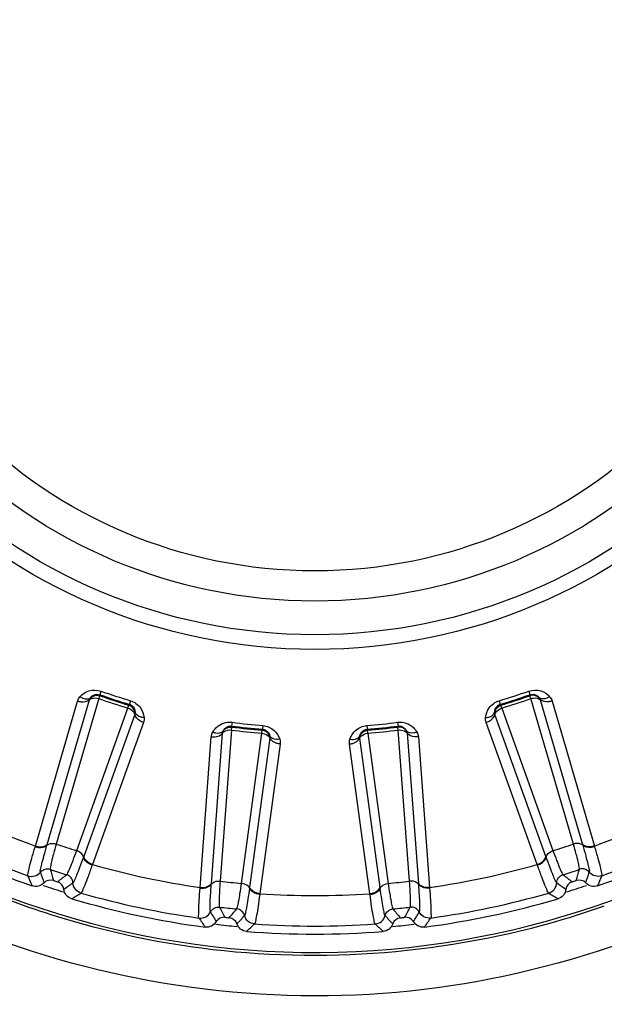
# Model space of a CAD drawing. Header units: millimetres. Extents: x 0 to 4000, y 0 to 3000.
# Tile 64 of 170: x 764 to 777, y 1654 to 1676. Entities that reach past the tile are written whole.
import ezdxf

# ---------------------------------------------------------------- set-up
doc = ezdxf.new("R2010")
doc.units = ezdxf.units.MM
doc.header["$LTSCALE"] = 219.99956
doc.layers.get('0').update_dxf_attribs({"linetype": 'CONTINUOUS'})
doc.layers.add('SUPERFICI', color=7, linetype='CONTINUOUS')

msp = doc.modelspace()

# ---------------------------------------------------------------- linework, layer by layer
at = {"color": 9, "linetype": 'CONTINUOUS'}
for p, q in [((766.128, 1660.609), (766.1, 1660.529)), ((766.1, 1660.529), (766.101, 1660.505)), ((775.676, 1660.609), (775.704, 1660.529)), ((775.703, 1660.505), (775.704, 1660.529)), ((764.664, 1657.148), (765.607, 1660.387)), ((764.927, 1657.18), (765.871, 1660.417)), ((766.748, 1660.295), (766.763, 1660.314)), ((766.787, 1660.395), (766.763, 1660.314)), ((775.016, 1660.395), (775.041, 1660.314)), ((775.041, 1660.314), (775.056, 1660.295)), ((775.933, 1660.417), (776.877, 1657.18)), ((776.197, 1660.387), (777.14, 1657.148)), ((766.882, 1660.088), (765.743, 1656.914)), ((776.06, 1656.914), (774.922, 1660.088)), ((767.078, 1659.909), (765.937, 1656.734)), ((769.054, 1659.913), (769.043, 1659.829)), ((769.043, 1659.829), (769.049, 1659.806)), ((769.743, 1659.84), (769.737, 1659.756)), ((772.06, 1659.84), (772.067, 1659.756)), ((772.75, 1659.913), (772.761, 1659.829)), ((772.755, 1659.806), (772.761, 1659.829)), ((775.866, 1656.734), (774.725, 1659.909)), ((768.592, 1656.309), (768.842, 1659.672)), ((769.726, 1659.735), (769.737, 1659.756)), ((772.067, 1659.756), (772.078, 1659.735)), ((772.961, 1659.672), (773.212, 1656.309)), ((768.341, 1656.223), (768.59, 1659.588)), ((769.9, 1659.56), (769.446, 1656.219)), ((770.129, 1659.426), (769.673, 1656.083)), ((772.131, 1656.083), (771.675, 1659.426)), ((772.358, 1656.219), (771.904, 1659.56)), ((773.214, 1659.588), (773.462, 1656.223)), ((764.923, 1657.167), (764.927, 1657.18)), ((776.877, 1657.18), (776.881, 1657.167)), ((764.659, 1657.134), (764.664, 1657.148)), ((777.14, 1657.148), (777.144, 1657.134)), ((765.743, 1656.914), (765.739, 1656.902)), ((765.937, 1656.734), (765.932, 1656.72)), ((775.871, 1656.72), (775.866, 1656.734)), ((776.065, 1656.902), (776.06, 1656.914)), ((768.591, 1656.296), (768.592, 1656.309)), ((773.212, 1656.309), (773.213, 1656.296)), ((768.34, 1656.208), (768.341, 1656.223)), ((769.446, 1656.219), (769.444, 1656.206)), ((769.673, 1656.083), (769.671, 1656.068)), ((772.133, 1656.068), (772.131, 1656.083)), ((772.36, 1656.206), (772.358, 1656.219)), ((773.462, 1656.223), (773.464, 1656.208))]:
    msp.add_line(p, q, dxfattribs=at)
for radius in [12.641, 12.312, 11.559, 10.887]:
    msp.add_circle((770.902, 1674.18), radius, dxfattribs=at)
for centre, radius, start, end in [((770.902, 1674.18), 19.409, 195.7002, 56.059), ((770.902, 1674.18), 14.471, 250.6186, 253.3814), ((770.902, 1674.18), 14.387, 250.6186, 253.3814), ((770.902, 1674.18), 14.387, 286.6186, 289.3814), ((770.902, 1674.18), 14.471, 286.6186, 289.3814), ((770.902, 1674.18), 14.471, 262.6186, 265.3814), ((770.902, 1674.18), 14.387, 262.6186, 265.3814), ((770.902, 1674.18), 14.387, 274.6186, 277.3814), ((770.902, 1674.18), 14.471, 274.6186, 277.3814), ((770.902, 1674.18), 18.138, 242.1157, 249.8843), ((770.902, 1674.18), 18.138, 290.1157, 297.8843), ((770.902, 1674.18), 18.819, 241.9001, 250.0999), ((770.902, 1674.18), 18.819, 289.9001, 298.0999), ((770.925, 1674.2), 19.498, 241.4268, 250.4221), ((770.902, 1674.18), 18.138, 254.1157, 261.8843), ((770.902, 1674.18), 18.138, 278.1157, 285.8843), ((802.785, 1669.287), 40.082, 198.5075, 198.8665), ((862.621, 1684.114), 101.42, 195.72407, 195.86953), ((679.183, 1684.114), 101.42, 344.13032, 344.27578), ((739.019, 1669.287), 40.082, 341.1335, 341.4924), ((785.206, 1664.944), 22.371, 202.218, 202.8436), ((702.539, 1736.128), 101.42, 308.13032, 308.27578), ((742.232, 1688.962), 40.082, 305.1335, 305.4924), ((799.572, 1688.962), 40.082, 234.5075, 234.8665), ((839.265, 1736.128), 101.42, 231.72407, 231.86953), ((756.597, 1664.944), 22.372, 337.1564, 337.782), ((770.902, 1674.18), 18.909, 251.3074, 252.7142), ((753.9, 1675.116), 22.372, 301.1564, 301.782), ((770.902, 1674.18), 18.819, 253.9001, 262.0999), ((770.902, 1674.18), 18.138, 266.1157, 273.8843), ((770.902, 1674.18), 18.819, 277.9001, 286.0999), ((787.903, 1675.116), 22.371, 238.218, 238.8436), ((770.902, 1674.18), 18.909, 287.2905, 288.6932), ((770.881, 1674.084), 19.375, 250.4321, 253.5014), ((803.106, 1676.023), 40.082, 210.5075, 210.8665), ((858.551, 1702.966), 101.42, 207.72407, 207.86953), ((691.153, 1720.561), 101.42, 320.13032, 320.27578), ((850.651, 1720.56), 101.42, 219.72407, 219.86953), ((683.253, 1702.966), 101.42, 332.13032, 332.27578), ((738.698, 1676.023), 40.082, 329.1335, 329.4924), ((770.885, 1674.201), 19.497, 286.6484, 289.4039), ((770.914, 1674.208), 19.503, 253.5105, 262.5054), ((786.814, 1668.12), 22.371, 214.218, 214.8436), ((739.785, 1682.678), 40.082, 317.1335, 317.4924), ((802.019, 1682.678), 40.082, 222.5075, 222.8665), ((754.989, 1668.12), 22.372, 325.1564, 325.782), ((770.902, 1674.18), 18.909, 263.2975, 264.7141), ((754.077, 1671.561), 22.372, 313.1564, 313.782), ((770.902, 1674.18), 18.819, 265.9001, 274.0999), ((787.726, 1671.561), 22.371, 226.218, 226.8436), ((770.902, 1674.18), 18.909, 275.2836, 276.699)]:
    msp.add_arc(centre, radius, start, end, dxfattribs=at)
at = {"color": 7, "linetype": 'CONTINUOUS'}
for radius, start, end in [(19, 241.4031, 250.5969), (19, 289.4031, 298.5969), (18.732, 251.848, 252.152), (18.732, 287.848, 288.152), (19, 253.4031, 262.5969), (19, 277.4031, 286.5969), (18.732, 263.848, 264.152), (18.732, 275.848, 276.152), (19, 265.4031, 274.5969)]:
    msp.add_arc((770.902, 1674.18), radius, start, end, dxfattribs=at)
at = {"color": 9, "linetype": 'CONTINUOUS'}
for points in [[(765.607, 1660.387), (765.617, 1660.422), (765.636, 1660.456), (765.66, 1660.483)], [(765.895, 1660.459), (765.945, 1660.509), (766.034, 1660.529), (766.101, 1660.505)], [(775.909, 1660.459), (775.859, 1660.509), (775.769, 1660.529), (775.703, 1660.505)], [(776.143, 1660.483), (776.168, 1660.456), (776.187, 1660.422), (776.197, 1660.387)], [(765.871, 1660.417), (765.875, 1660.432), (765.884, 1660.449), (765.898, 1660.455)], [(766.888, 1660.137), (766.876, 1660.206), (766.815, 1660.275), (766.748, 1660.295)], [(774.916, 1660.137), (774.928, 1660.206), (774.988, 1660.275), (775.056, 1660.295)], [(775.909, 1660.459), (775.919, 1660.448), (775.93, 1660.432), (775.927, 1660.417)], [(766.888, 1660.137), (766.889, 1660.121), (766.889, 1660.102), (766.877, 1660.092)], [(774.922, 1660.088), (774.916, 1660.103), (774.913, 1660.122), (774.921, 1660.135)], [(767.091, 1660.018), (767.095, 1659.982), (767.091, 1659.943), (767.078, 1659.909)], [(768.857, 1659.718), (768.896, 1659.777), (768.979, 1659.815), (769.049, 1659.806)], [(772.947, 1659.718), (772.908, 1659.777), (772.825, 1659.815), (772.755, 1659.806)], [(774.725, 1659.909), (774.713, 1659.943), (774.709, 1659.982), (774.713, 1660.018)], [(768.59, 1659.588), (768.593, 1659.624), (768.604, 1659.661), (768.623, 1659.692)], [(768.842, 1659.672), (768.843, 1659.687), (768.848, 1659.706), (768.861, 1659.714)], [(769.895, 1659.609), (769.869, 1659.674), (769.796, 1659.729), (769.726, 1659.735)], [(769.895, 1659.609), (769.9, 1659.594), (769.904, 1659.575), (769.894, 1659.563)], [(771.904, 1659.56), (771.902, 1659.576), (771.902, 1659.595), (771.913, 1659.606)], [(771.908, 1659.609), (771.934, 1659.674), (772.008, 1659.729), (772.078, 1659.735)], [(772.947, 1659.718), (772.955, 1659.705), (772.962, 1659.687), (772.956, 1659.673)], [(773.181, 1659.692), (773.199, 1659.661), (773.211, 1659.624), (773.214, 1659.588)], [(770.119, 1659.535), (770.13, 1659.5), (770.134, 1659.462), (770.129, 1659.426)], [(771.675, 1659.426), (771.67, 1659.462), (771.673, 1659.5), (771.685, 1659.535)], [(768.37, 1654.872), (771.056, 1654.519), (773.875, 1654.745), (776.471, 1655.521)]]:
    msp.add_open_spline(points, degree=3, dxfattribs=at)
for points, knots in [([(765.66, 1660.483), (765.713, 1660.541), (765.859, 1660.64), (766.042, 1660.639), (766.128, 1660.609)], [0, 0, 0, 0, 0.463897, 1, 1, 1, 1]), ([(765.66, 1660.483), (765.681, 1660.469), (765.75, 1660.432), (765.851, 1660.423), (765.895, 1660.459)], [0, 0, 0, 0, 0.303467, 1, 1, 1, 1]), ([(765.895, 1660.459), (765.914, 1660.484), (765.971, 1660.536), (766.057, 1660.544), (766.1, 1660.529)], [0, 0, 0, 0, 0.405768, 1, 1, 1, 1]), ([(775.676, 1660.609), (775.761, 1660.639), (775.945, 1660.64), (776.091, 1660.541), (776.143, 1660.483)], [0, 0, 0, 0, 0.536345, 1, 1, 1, 1]), ([(775.704, 1660.529), (775.746, 1660.544), (775.832, 1660.536), (775.89, 1660.484), (775.909, 1660.459)], [0, 0, 0, 0, 0.592632, 1, 1, 1, 1]), ([(776.143, 1660.483), (776.123, 1660.469), (776.053, 1660.432), (775.952, 1660.423), (775.909, 1660.459)], [0, 0, 0, 0, 0.303467, 1, 1, 1, 1]), ([(765.607, 1660.387), (765.631, 1660.379), (765.718, 1660.359), (765.823, 1660.373), (765.871, 1660.417)], [0, 0, 0, 0, 0.283328, 1, 1, 1, 1]), ([(765.871, 1660.417), (765.882, 1660.427), (765.945, 1660.464), (766.025, 1660.459), (766.079, 1660.442)], [0, 0, 0, 0, 0.216192, 1, 1, 1, 1]), ([(766.763, 1660.314), (766.806, 1660.301), (766.871, 1660.244), (766.887, 1660.167), (766.888, 1660.137)], [0, 0, 0, 0, 0.592632, 1, 1, 1, 1]), ([(766.787, 1660.395), (766.874, 1660.369), (767.023, 1660.262), (767.083, 1660.096), (767.091, 1660.018)], [0, 0, 0, 0, 0.536345, 1, 1, 1, 1]), ([(774.713, 1660.018), (774.721, 1660.096), (774.781, 1660.262), (774.93, 1660.369), (775.016, 1660.395)], [0, 0, 0, 0, 0.463897, 1, 1, 1, 1]), ([(774.916, 1660.137), (774.917, 1660.167), (774.933, 1660.244), (774.997, 1660.301), (775.041, 1660.314)], [0, 0, 0, 0, 0.405768, 1, 1, 1, 1]), ([(775.725, 1660.442), (775.744, 1660.448), (775.813, 1660.463), (775.895, 1660.451), (775.933, 1660.417)], [0, 0, 0, 0, 0.283581, 1, 1, 1, 1]), ([(776.197, 1660.387), (776.173, 1660.379), (776.086, 1660.359), (775.981, 1660.373), (775.933, 1660.417)], [0, 0, 0, 0, 0.283328, 1, 1, 1, 1]), ([(766.729, 1660.231), (766.748, 1660.224), (766.812, 1660.196), (766.872, 1660.138), (766.882, 1660.088)], [0, 0, 0, 0, 0.283581, 1, 1, 1, 1]), ([(767.078, 1659.909), (767.054, 1659.917), (766.972, 1659.952), (766.895, 1660.025), (766.882, 1660.088)], [0, 0, 0, 0, 0.283328, 1, 1, 1, 1]), ([(767.091, 1660.018), (767.067, 1660.019), (766.988, 1660.029), (766.902, 1660.082), (766.888, 1660.137)], [0, 0, 0, 0, 0.303467, 1, 1, 1, 1]), ([(774.713, 1660.018), (774.737, 1660.019), (774.815, 1660.029), (774.902, 1660.082), (774.916, 1660.137)], [0, 0, 0, 0, 0.303467, 1, 1, 1, 1]), ([(774.725, 1659.909), (774.75, 1659.917), (774.832, 1659.952), (774.908, 1660.025), (774.922, 1660.088)], [0, 0, 0, 0, 0.283328, 1, 1, 1, 1]), ([(774.922, 1660.088), (774.925, 1660.103), (774.954, 1660.17), (775.022, 1660.213), (775.075, 1660.231)], [0, 0, 0, 0, 0.216192, 1, 1, 1, 1]), ([(768.623, 1659.692), (768.662, 1659.76), (768.784, 1659.888), (768.964, 1659.924), (769.054, 1659.913)], [0, 0, 0, 0, 0.46398, 1, 1, 1, 1]), ([(768.857, 1659.718), (768.87, 1659.746), (768.916, 1659.809), (768.998, 1659.835), (769.043, 1659.829)], [0, 0, 0, 0, 0.407089, 1, 1, 1, 1]), ([(769.743, 1659.84), (769.833, 1659.833), (770.001, 1659.76), (770.094, 1659.609), (770.119, 1659.535)], [0, 0, 0, 0, 0.536345, 1, 1, 1, 1]), ([(771.685, 1659.535), (771.709, 1659.609), (771.802, 1659.76), (771.97, 1659.833), (772.06, 1659.84)], [0, 0, 0, 0, 0.463897, 1, 1, 1, 1]), ([(772.75, 1659.913), (772.84, 1659.924), (773.019, 1659.888), (773.141, 1659.76), (773.181, 1659.692)], [0, 0, 0, 0, 0.536012, 1, 1, 1, 1]), ([(772.761, 1659.829), (772.805, 1659.835), (772.888, 1659.809), (772.933, 1659.746), (772.947, 1659.718)], [0, 0, 0, 0, 0.592482, 1, 1, 1, 1]), ([(768.59, 1659.588), (768.616, 1659.585), (768.705, 1659.584), (768.804, 1659.619), (768.842, 1659.672)], [0, 0, 0, 0, 0.283328, 1, 1, 1, 1]), ([(768.623, 1659.692), (768.646, 1659.684), (768.721, 1659.661), (768.822, 1659.674), (768.857, 1659.718)], [0, 0, 0, 0, 0.303467, 1, 1, 1, 1]), ([(768.842, 1659.672), (768.851, 1659.684), (768.905, 1659.733), (768.985, 1659.745), (769.04, 1659.739)], [0, 0, 0, 0, 0.216192, 1, 1, 1, 1]), ([(769.72, 1659.668), (769.74, 1659.665), (769.809, 1659.651), (769.879, 1659.607), (769.9, 1659.56)], [0, 0, 0, 0, 0.283581, 1, 1, 1, 1]), ([(769.737, 1659.756), (769.781, 1659.753), (769.856, 1659.71), (769.888, 1659.639), (769.895, 1659.609)], [0, 0, 0, 0, 0.592632, 1, 1, 1, 1]), ([(770.119, 1659.535), (770.095, 1659.531), (770.016, 1659.525), (769.92, 1659.558), (769.895, 1659.609)], [0, 0, 0, 0, 0.303467, 1, 1, 1, 1]), ([(771.685, 1659.535), (771.709, 1659.531), (771.788, 1659.525), (771.883, 1659.558), (771.908, 1659.609)], [0, 0, 0, 0, 0.303467, 1, 1, 1, 1]), ([(771.904, 1659.56), (771.91, 1659.575), (771.953, 1659.634), (772.028, 1659.661), (772.083, 1659.668)], [0, 0, 0, 0, 0.216192, 1, 1, 1, 1]), ([(771.908, 1659.609), (771.916, 1659.639), (771.947, 1659.71), (772.022, 1659.753), (772.067, 1659.756)], [0, 0, 0, 0, 0.405768, 1, 1, 1, 1]), ([(772.763, 1659.739), (772.783, 1659.741), (772.854, 1659.741), (772.931, 1659.713), (772.961, 1659.672)], [0, 0, 0, 0, 0.283581, 1, 1, 1, 1]), ([(773.181, 1659.692), (773.158, 1659.684), (773.082, 1659.661), (772.982, 1659.674), (772.947, 1659.718)], [0, 0, 0, 0, 0.303467, 1, 1, 1, 1]), ([(773.214, 1659.588), (773.188, 1659.585), (773.099, 1659.584), (772.999, 1659.619), (772.961, 1659.672)], [0, 0, 0, 0, 0.283328, 1, 1, 1, 1]), ([(770.129, 1659.426), (770.104, 1659.428), (770.016, 1659.446), (769.926, 1659.501), (769.9, 1659.56)], [0, 0, 0, 0, 0.283328, 1, 1, 1, 1]), ([(771.675, 1659.426), (771.7, 1659.428), (771.788, 1659.446), (771.878, 1659.501), (771.904, 1659.56)], [0, 0, 0, 0, 0.283328, 1, 1, 1, 1]), ([(764.664, 1657.148), (764.688, 1657.14), (764.775, 1657.121), (764.879, 1657.136), (764.927, 1657.18)], [0, 0, 0, 0, 0.283838, 1, 1, 1, 1]), ([(764.923, 1657.167), (764.934, 1657.177), (764.997, 1657.215), (765.077, 1657.21), (765.13, 1657.193)], [0, 0, 0, 0, 0.215937, 1, 1, 1, 1]), ([(776.881, 1657.167), (776.869, 1657.177), (776.807, 1657.215), (776.727, 1657.21), (776.673, 1657.193)], [0, 0, 0, 0, 0.215937, 1, 1, 1, 1]), ([(777.14, 1657.148), (777.116, 1657.14), (777.029, 1657.121), (776.924, 1657.136), (776.877, 1657.18)], [0, 0, 0, 0, 0.283838, 1, 1, 1, 1]), ([(764.496, 1656.485), (764.49, 1656.504), (764.51, 1656.57), (764.534, 1656.698), (764.591, 1656.895), (764.634, 1657.047), (764.659, 1657.134)], [0, 0, 0, 0, 0.087839, 0.289256, 0.597274, 1, 1, 1, 1]), ([(764.659, 1657.134), (764.684, 1657.126), (764.771, 1657.107), (764.876, 1657.123), (764.923, 1657.167)], [0, 0, 0, 0, 0.283026, 1, 1, 1, 1]), ([(764.776, 1656.564), (764.77, 1656.581), (764.788, 1656.644), (764.809, 1656.763), (764.861, 1656.946), (764.9, 1657.087), (764.923, 1657.167)], [0, 0, 0, 0, 0.089549, 0.291503, 0.598947, 1, 1, 1, 1]), ([(765.739, 1656.902), (765.736, 1656.917), (765.707, 1656.984), (765.639, 1657.027), (765.586, 1657.045)], [0, 0, 0, 0, 0.215937, 1, 1, 1, 1]), ([(776.065, 1656.902), (776.068, 1656.917), (776.097, 1656.984), (776.164, 1657.027), (776.217, 1657.045)], [0, 0, 0, 0, 0.215937, 1, 1, 1, 1]), ([(776.881, 1657.167), (776.904, 1657.087), (776.943, 1656.946), (776.994, 1656.763), (777.016, 1656.644), (777.033, 1656.581), (777.027, 1656.564)], [0, 0, 0, 0, 0.40089, 0.708362, 0.910393, 1, 1, 1, 1]), ([(777.144, 1657.134), (777.12, 1657.126), (777.033, 1657.107), (776.928, 1657.123), (776.881, 1657.167)], [0, 0, 0, 0, 0.283026, 1, 1, 1, 1]), ([(777.144, 1657.134), (777.17, 1657.047), (777.213, 1656.895), (777.27, 1656.698), (777.293, 1656.57), (777.314, 1656.504), (777.307, 1656.485)], [0, 0, 0, 0, 0.402561, 0.71061, 0.912106, 1, 1, 1, 1]), ([(781.605, 1656.819), (778.863, 1655.136), (772.48, 1653.056), (765.861, 1654.169), (762.901, 1655.426)], [0, 0, 0, 0, 0.500141, 1, 1, 1, 1]), ([(765.739, 1656.902), (765.71, 1656.824), (765.659, 1656.687), (765.593, 1656.508), (765.54, 1656.399), (765.518, 1656.338), (765.503, 1656.328)], [0, 0, 0, 0, 0.40089, 0.708362, 0.910393, 1, 1, 1, 1]), ([(765.932, 1656.72), (765.908, 1656.728), (765.826, 1656.764), (765.751, 1656.838), (765.739, 1656.902)], [0, 0, 0, 0, 0.283026, 1, 1, 1, 1]), ([(765.937, 1656.734), (765.913, 1656.742), (765.831, 1656.778), (765.756, 1656.851), (765.743, 1656.914)], [0, 0, 0, 0, 0.283838, 1, 1, 1, 1]), ([(775.866, 1656.734), (775.891, 1656.742), (775.972, 1656.778), (776.048, 1656.851), (776.06, 1656.914)], [0, 0, 0, 0, 0.283838, 1, 1, 1, 1]), ([(775.871, 1656.72), (775.896, 1656.728), (775.977, 1656.764), (776.053, 1656.838), (776.065, 1656.902)], [0, 0, 0, 0, 0.283026, 1, 1, 1, 1]), ([(776.301, 1656.328), (776.286, 1656.338), (776.263, 1656.399), (776.211, 1656.508), (776.144, 1656.687), (776.093, 1656.824), (776.065, 1656.902)], [0, 0, 0, 0, 0.089549, 0.291503, 0.598947, 1, 1, 1, 1]), ([(764.496, 1656.485), (764.544, 1656.468), (764.654, 1656.463), (764.744, 1656.524), (764.776, 1656.564)], [0, 0, 0, 0, 0.499997, 1, 1, 1, 1]), ([(764.776, 1656.564), (764.801, 1656.595), (764.872, 1656.643), (764.958, 1656.641), (764.996, 1656.628)], [0, 0, 0, 0, 0.499996, 1, 1, 1, 1]), ([(765.932, 1656.72), (765.902, 1656.635), (765.848, 1656.487), (765.778, 1656.293), (765.722, 1656.177), (765.699, 1656.111), (765.683, 1656.099)], [0, 0, 0, 0, 0.402561, 0.71061, 0.912105, 1, 1, 1, 1]), ([(776.121, 1656.099), (776.105, 1656.111), (776.082, 1656.177), (776.026, 1656.293), (775.956, 1656.487), (775.901, 1656.635), (775.871, 1656.72)], [0, 0, 0, 0, 0.087839, 0.289256, 0.597274, 1, 1, 1, 1]), ([(777.027, 1656.564), (777.002, 1656.595), (776.931, 1656.643), (776.846, 1656.641), (776.808, 1656.628)], [0, 0, 0, 0, 0.499996, 1, 1, 1, 1]), ([(777.307, 1656.485), (777.26, 1656.468), (777.15, 1656.463), (777.059, 1656.524), (777.027, 1656.564)], [0, 0, 0, 0, 0.499997, 1, 1, 1, 1]), ([(765.503, 1656.328), (765.501, 1656.368), (765.472, 1656.448), (765.401, 1656.497), (765.363, 1656.509)], [0, 0, 0, 0, 0.499996, 1, 1, 1, 1]), ([(765.683, 1656.099), (765.634, 1656.113), (765.543, 1656.174), (765.505, 1656.277), (765.503, 1656.328)], [0, 0, 0, 0, 0.499997, 1, 1, 1, 1]), ([(768.34, 1656.208), (768.365, 1656.206), (768.455, 1656.205), (768.554, 1656.242), (768.591, 1656.296)], [0, 0, 0, 0, 0.283026, 1, 1, 1, 1]), ([(768.341, 1656.223), (768.367, 1656.221), (768.456, 1656.22), (768.555, 1656.256), (768.592, 1656.309)], [0, 0, 0, 0, 0.283838, 1, 1, 1, 1]), ([(768.573, 1655.675), (768.563, 1655.691), (768.568, 1655.756), (768.564, 1655.877), (768.576, 1656.067), (768.585, 1656.213), (768.591, 1656.296)], [0, 0, 0, 0, 0.089549, 0.291503, 0.598947, 1, 1, 1, 1]), ([(768.591, 1656.296), (768.6, 1656.308), (768.653, 1656.358), (768.732, 1656.37), (768.788, 1656.364)], [0, 0, 0, 0, 0.215937, 1, 1, 1, 1]), ([(769.444, 1656.206), (769.438, 1656.22), (769.396, 1656.28), (769.321, 1656.308), (769.265, 1656.314)], [0, 0, 0, 0, 0.215937, 1, 1, 1, 1]), ([(772.36, 1656.206), (772.366, 1656.22), (772.408, 1656.28), (772.483, 1656.308), (772.539, 1656.314)], [0, 0, 0, 0, 0.215937, 1, 1, 1, 1]), ([(773.213, 1656.296), (773.204, 1656.308), (773.15, 1656.358), (773.071, 1656.37), (773.015, 1656.364)], [0, 0, 0, 0, 0.215937, 1, 1, 1, 1]), ([(773.462, 1656.223), (773.437, 1656.221), (773.348, 1656.22), (773.249, 1656.256), (773.212, 1656.309)], [0, 0, 0, 0, 0.283838, 1, 1, 1, 1]), ([(773.213, 1656.296), (773.219, 1656.213), (773.228, 1656.067), (773.24, 1655.877), (773.236, 1655.756), (773.24, 1655.691), (773.231, 1655.675)], [0, 0, 0, 0, 0.40089, 0.708362, 0.910393, 1, 1, 1, 1]), ([(773.464, 1656.208), (773.438, 1656.206), (773.349, 1656.205), (773.25, 1656.242), (773.213, 1656.296)], [0, 0, 0, 0, 0.283026, 1, 1, 1, 1]), ([(776.121, 1656.099), (776.169, 1656.113), (776.261, 1656.174), (776.298, 1656.277), (776.301, 1656.328)], [0, 0, 0, 0, 0.499997, 1, 1, 1, 1]), ([(776.301, 1656.328), (776.303, 1656.368), (776.332, 1656.448), (776.402, 1656.497), (776.441, 1656.509)], [0, 0, 0, 0, 0.499996, 1, 1, 1, 1]), ([(768.315, 1655.54), (768.305, 1655.557), (768.311, 1655.626), (768.308, 1655.756), (768.323, 1655.961), (768.333, 1656.119), (768.34, 1656.208)], [0, 0, 0, 0, 0.087839, 0.289256, 0.597274, 1, 1, 1, 1]), ([(769.444, 1656.206), (769.433, 1656.124), (769.411, 1655.979), (769.383, 1655.791), (769.354, 1655.673), (769.345, 1655.609), (769.333, 1655.595)], [0, 0, 0, 0, 0.40089, 0.708362, 0.910393, 1, 1, 1, 1]), ([(769.671, 1656.068), (769.646, 1656.071), (769.558, 1656.089), (769.469, 1656.146), (769.444, 1656.206)], [0, 0, 0, 0, 0.283026, 1, 1, 1, 1]), ([(769.673, 1656.083), (769.648, 1656.086), (769.56, 1656.104), (769.471, 1656.16), (769.446, 1656.219)], [0, 0, 0, 0, 0.283838, 1, 1, 1, 1]), ([(772.131, 1656.083), (772.156, 1656.086), (772.243, 1656.104), (772.332, 1656.16), (772.358, 1656.219)], [0, 0, 0, 0, 0.283838, 1, 1, 1, 1]), ([(772.133, 1656.068), (772.158, 1656.071), (772.245, 1656.089), (772.334, 1656.146), (772.36, 1656.206)], [0, 0, 0, 0, 0.283026, 1, 1, 1, 1]), ([(772.471, 1655.595), (772.459, 1655.609), (772.449, 1655.673), (772.42, 1655.79), (772.393, 1655.979), (772.371, 1656.124), (772.36, 1656.206)], [0, 0, 0, 0, 0.089549, 0.291503, 0.598947, 1, 1, 1, 1]), ([(773.464, 1656.208), (773.471, 1656.119), (773.481, 1655.961), (773.496, 1655.756), (773.492, 1655.626), (773.498, 1655.557), (773.488, 1655.54)], [0, 0, 0, 0, 0.402561, 0.71061, 0.912105, 1, 1, 1, 1]), ([(769.671, 1656.068), (769.659, 1655.979), (769.637, 1655.823), (769.609, 1655.619), (769.578, 1655.493), (769.57, 1655.424), (769.556, 1655.409)], [0, 0, 0, 0, 0.402561, 0.71061, 0.912105, 1, 1, 1, 1]), ([(772.247, 1655.409), (772.234, 1655.424), (772.226, 1655.493), (772.195, 1655.619), (772.167, 1655.823), (772.144, 1655.979), (772.133, 1656.068)], [0, 0, 0, 0, 0.087839, 0.289256, 0.597274, 1, 1, 1, 1]), ([(768.315, 1655.54), (768.366, 1655.533), (768.474, 1655.551), (768.55, 1655.63), (768.573, 1655.675)], [0, 0, 0, 0, 0.499997, 1, 1, 1, 1]), ([(768.573, 1655.675), (768.591, 1655.711), (768.65, 1655.773), (768.735, 1655.789), (768.774, 1655.784)], [0, 0, 0, 0, 0.499996, 1, 1, 1, 1]), ([(769.333, 1655.595), (769.322, 1655.634), (769.277, 1655.707), (769.198, 1655.74), (769.158, 1655.744)], [0, 0, 0, 0, 0.499996, 1, 1, 1, 1]), ([(772.471, 1655.595), (772.481, 1655.634), (772.527, 1655.707), (772.606, 1655.74), (772.646, 1655.744)], [0, 0, 0, 0, 0.499996, 1, 1, 1, 1]), ([(773.231, 1655.675), (773.213, 1655.711), (773.153, 1655.773), (773.069, 1655.789), (773.029, 1655.784)], [0, 0, 0, 0, 0.499996, 1, 1, 1, 1]), ([(773.488, 1655.54), (773.438, 1655.533), (773.33, 1655.551), (773.254, 1655.63), (773.231, 1655.675)], [0, 0, 0, 0, 0.499997, 1, 1, 1, 1]), ([(769.556, 1655.409), (769.506, 1655.413), (769.404, 1655.453), (769.345, 1655.546), (769.333, 1655.595)], [0, 0, 0, 0, 0.499997, 1, 1, 1, 1]), ([(772.247, 1655.409), (772.298, 1655.413), (772.4, 1655.453), (772.458, 1655.546), (772.471, 1655.595)], [0, 0, 0, 0, 0.499997, 1, 1, 1, 1])]:
    msp.add_open_spline(points, degree=3, knots=knots, dxfattribs=at)
at = {"color": 7, "linetype": 'CONTINUOUS'}
for points, knots in [([(764.857, 1656.326), (764.824, 1656.291), (764.737, 1656.238), (764.635, 1656.243), (764.59, 1656.259)], [0, 0, 0, 0, 0.500009, 1, 1, 1, 1]), ([(777.214, 1656.259), (777.169, 1656.243), (777.067, 1656.238), (776.979, 1656.291), (776.947, 1656.326)], [0, 0, 0, 0, 0.499991, 1, 1, 1, 1]), ([(765.475, 1655.972), (765.429, 1655.985), (765.343, 1656.041), (765.303, 1656.135), (765.298, 1656.183)], [0, 0, 0, 0, 0.499989, 1, 1, 1, 1]), ([(776.506, 1656.183), (776.5, 1656.135), (776.46, 1656.041), (776.375, 1655.985), (776.329, 1655.972)], [0, 0, 0, 0, 0.500011, 1, 1, 1, 1]), ([(768.701, 1655.459), (768.677, 1655.418), (768.602, 1655.348), (768.501, 1655.332), (768.454, 1655.339)], [0, 0, 0, 0, 0.500009, 1, 1, 1, 1]), ([(773.35, 1655.339), (773.302, 1655.332), (773.202, 1655.348), (773.127, 1655.418), (773.103, 1655.459)], [0, 0, 0, 0, 0.499991, 1, 1, 1, 1]), ([(769.379, 1655.241), (769.331, 1655.245), (769.236, 1655.282), (769.178, 1655.365), (769.162, 1655.411)], [0, 0, 0, 0, 0.499991, 1, 1, 1, 1]), ([(772.641, 1655.411), (772.626, 1655.365), (772.568, 1655.282), (772.472, 1655.245), (772.425, 1655.241)], [0, 0, 0, 0, 0.500009, 1, 1, 1, 1])]:
    msp.add_open_spline(points, degree=3, knots=knots, dxfattribs=at)
for points in [[(765.066, 1656.381), (764.998, 1656.403), (764.906, 1656.379), (764.857, 1656.326)], [(765.298, 1656.183), (765.29, 1656.254), (765.229, 1656.328), (765.161, 1656.35)], [(776.643, 1656.35), (776.574, 1656.328), (776.514, 1656.254), (776.506, 1656.183)], [(776.947, 1656.326), (776.898, 1656.379), (776.806, 1656.403), (776.737, 1656.381)], [(768.894, 1655.556), (768.823, 1655.564), (768.738, 1655.521), (768.701, 1655.459)], [(769.162, 1655.411), (769.139, 1655.479), (769.065, 1655.539), (768.993, 1655.546)], [(772.81, 1655.546), (772.739, 1655.539), (772.664, 1655.479), (772.641, 1655.411)], [(773.103, 1655.459), (773.066, 1655.521), (772.981, 1655.564), (772.909, 1655.556)]]:
    msp.add_open_spline(points, degree=3, dxfattribs=at)
at = {"layer": 'SUPERFICI', "color": 9, "linetype": 'CONTINUOUS'}
for p, q in [((766.079, 1660.442), (766.101, 1660.505)), ((775.725, 1660.442), (775.703, 1660.505)), ((766.079, 1660.442), (765.13, 1657.193)), ((766.729, 1660.231), (766.748, 1660.295)), ((775.075, 1660.231), (775.056, 1660.295)), ((776.673, 1657.193), (775.725, 1660.442)), ((765.586, 1657.045), (766.729, 1660.231)), ((775.075, 1660.231), (776.217, 1657.045)), ((769.04, 1659.739), (768.788, 1656.364)), ((769.04, 1659.739), (769.049, 1659.806)), ((769.265, 1656.314), (769.72, 1659.668)), ((769.72, 1659.668), (769.726, 1659.735)), ((772.083, 1659.668), (772.078, 1659.735)), ((772.083, 1659.668), (772.539, 1656.314)), ((772.763, 1659.739), (772.755, 1659.806)), ((773.015, 1656.364), (772.763, 1659.739))]:
    msp.add_line(p, q, dxfattribs=at)
for radius, start, end in [(14.493, 250.6549, 253.3451), (14.493, 286.6549, 289.3451), (14.56, 250.6549, 253.3451), (14.56, 286.6549, 289.3451), (14.56, 262.6549, 265.3451), (14.493, 262.6549, 265.3451), (14.493, 274.6549, 277.3451), (14.56, 274.6549, 277.3451), (17.941, 251.2343, 252.7657), (17.941, 287.2343, 288.7657), (18.519, 251.4031, 252.5969), (18.519, 287.4031, 288.5969), (17.941, 263.2343, 264.7657), (17.941, 275.2343, 276.7657), (18.519, 263.4031, 264.5969), (18.519, 275.4031, 276.5969)]:
    msp.add_arc((770.902, 1674.18), radius, start, end, dxfattribs=at)
for points, knots in [([(765.13, 1657.193), (765.109, 1657.119), (765.073, 1656.987), (765.026, 1656.816), (765.006, 1656.704), (764.99, 1656.645), (764.996, 1656.628)], [0, 0, 0, 0, 0.399454, 0.706397, 0.908865, 1, 1, 1, 1]), ([(776.808, 1656.628), (776.813, 1656.645), (776.798, 1656.704), (776.778, 1656.816), (776.731, 1656.987), (776.695, 1657.119), (776.673, 1657.193)], [0, 0, 0, 0, 0.091102, 0.293544, 0.600457, 1, 1, 1, 1]), ([(765.363, 1656.509), (765.377, 1656.519), (765.399, 1656.576), (765.449, 1656.678), (765.512, 1656.845), (765.56, 1656.972), (765.586, 1657.045)], [0, 0, 0, 0, 0.091102, 0.293544, 0.600457, 1, 1, 1, 1]), ([(776.217, 1657.045), (776.244, 1656.972), (776.292, 1656.845), (776.355, 1656.678), (776.404, 1656.576), (776.426, 1656.519), (776.441, 1656.509)], [0, 0, 0, 0, 0.399454, 0.706397, 0.908865, 1, 1, 1, 1]), ([(768.788, 1656.364), (768.783, 1656.287), (768.775, 1656.151), (768.764, 1655.973), (768.768, 1655.86), (768.765, 1655.799), (768.774, 1655.784)], [0, 0, 0, 0, 0.399454, 0.706397, 0.908865, 1, 1, 1, 1]), ([(769.158, 1655.744), (769.17, 1655.757), (769.18, 1655.817), (769.207, 1655.927), (769.234, 1656.103), (769.254, 1656.238), (769.265, 1656.314)], [0, 0, 0, 0, 0.091102, 0.293544, 0.600457, 1, 1, 1, 1]), ([(772.539, 1656.314), (772.549, 1656.238), (772.57, 1656.103), (772.597, 1655.927), (772.624, 1655.817), (772.634, 1655.757), (772.646, 1655.744)], [0, 0, 0, 0, 0.399454, 0.706397, 0.908865, 1, 1, 1, 1]), ([(773.029, 1655.784), (773.038, 1655.799), (773.035, 1655.86), (773.039, 1655.973), (773.029, 1656.151), (773.021, 1656.287), (773.015, 1656.364)], [0, 0, 0, 0, 0.091102, 0.293544, 0.600457, 1, 1, 1, 1])]:
    msp.add_open_spline(points, degree=3, knots=knots, dxfattribs=at)

doc.saveas('drawing.dxf')
